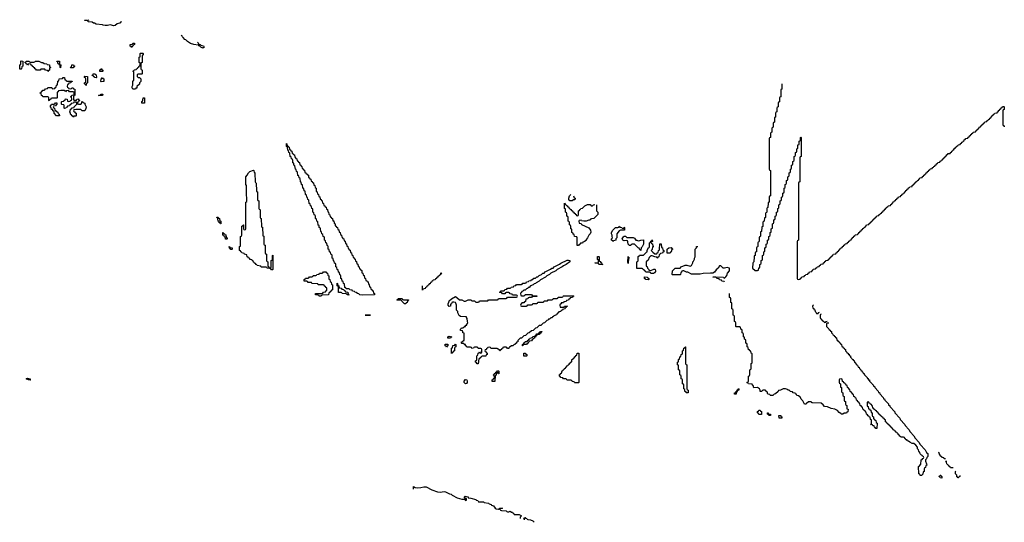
# Model space of a CAD drawing. Header units: inches. Extents: x 2550115 to 2887259, y 311850 to 494471.
# Tile 38 of 115: x 2728686 to 2744196, y 351409 to 359322. Entities that reach past the tile are written whole.
import ezdxf

# ---------------------------------------------------------------- set-up
doc = ezdxf.new("R2010")
doc.units = ezdxf.units.IN
doc.header["$MEASUREMENT"] = 0
for name, color, linetype in [('C7325', 7, 'Continuous'), ('C7335', 7, 'Continuous'), ('C7345', 7, 'Continuous')]:
    doc.layers.add(name, color=color, linetype=linetype)

msp = doc.modelspace()

# ---------------------------------------------------------------- linework, layer by layer
at = {"layer": 'C7325', "color": 6}
for points in [[(2730000, 359237), (2729990, 359239), (2729890, 359250), (2729866, 359266), (2729848, 359270), (2729830, 359282), (2729768, 359290), (2729748, 359308), (2729706, 359310), (2729710, 359314), (2729750, 359312), (2729778, 359322)], [(2730000, 358348), (2729970, 358346), (2729966, 358350), (2729968, 358392), (2729982, 358398), (2729990, 358414), (2729998, 358398), (2730000, 358397)]]:
    msp.add_lwpolyline(points, dxfattribs=at)
for points in [[(2728690, 358546), (2728686, 358550), (2728686, 358610), (2728702, 358618), (2728706, 358630), (2728706, 358670), (2728710, 358674), (2728734, 358670), (2728734, 358590), (2728718, 358582), (2728714, 358550), (2728710, 358546)], [(2728850, 358654), (2728910, 358654), (2728922, 358658), (2728929, 358671), (2728989, 358671), (2729031, 358651), (2729052, 358650), (2729071, 358631), (2729114, 358630), (2729118, 358618), (2729153, 358613), (2729158, 358578), (2729174, 358570), (2729158, 358562), (2729153, 358527), (2729138, 358522), (2729130, 358506), (2729122, 358522), (2729090, 358526), (2729082, 358542), (2729070, 358546), (2729030, 358546), (2729018, 358542), (2729010, 358526), (2728950, 358526), (2728942, 358542), (2728927, 358547), (2728922, 358562), (2728907, 358567), (2728902, 358582), (2728887, 358587), (2728882, 358602), (2728867, 358607), (2728862, 358622), (2728830, 358626), (2728818, 358622), (2728810, 358606), (2728802, 358622), (2728787, 358627), (2728782, 358642), (2728766, 358650), (2728782, 358658), (2728790, 358671), (2728832, 358672), (2728838, 358658)], [(2729330, 358566), (2729326, 358570), (2729322, 358602), (2729306, 358610), (2729302, 358622), (2729290, 358626), (2729282, 358662), (2729270, 358666), (2729270, 358672), (2729312, 358670), (2729314, 358630), (2729318, 358618), (2729332, 358610)], [(2729530, 358566), (2729487, 358567), (2729490, 358574), (2729502, 358578), (2729506, 358610), (2729534, 358610), (2729538, 358598), (2729554, 358590), (2729538, 358582)], [(2729890, 358406), (2729866, 358410), (2729862, 358422), (2729850, 358426), (2729842, 358442), (2729830, 358446), (2729828, 358450), (2729842, 358458), (2729846, 358470), (2729872, 358472), (2729878, 358458), (2729893, 358453), (2729894, 358410)], [(2729950, 358506), (2729946, 358510), (2729947, 358533), (2729962, 358538), (2729970, 358554), (2729978, 358538), (2729994, 358530), (2729994, 358510), (2729990, 358508)], [(2729490, 358234), (2729502, 358238), (2729509, 358251), (2729530, 358252), (2729534, 358234), (2729552, 358230), (2729553, 358133), (2729550, 358126), (2729538, 358122), (2729534, 358110), (2729534, 358070), (2729538, 358058), (2729570, 358054), (2729582, 358058), (2729588, 358072), (2729610, 358074), (2729614, 358054), (2729626, 358054), (2729632, 358048), (2729618, 358042), (2729613, 358027), (2729598, 358022), (2729594, 358010), (2729598, 357998), (2729610, 357994), (2729650, 357994), (2729662, 357998), (2729666, 358030), (2729670, 358032), (2729678, 358018), (2729714, 358010), (2729714, 357990), (2729731, 357951), (2729730, 357926), (2729710, 357886), (2729668, 357888), (2729650, 357906), (2729570, 357908), (2729538, 357902), (2729534, 357890), (2729538, 357878), (2729550, 357874), (2729558, 357858), (2729574, 357850), (2729574, 357810), (2729570, 357806), (2729538, 357802), (2729530, 357786), (2729522, 357802), (2729507, 357807), (2729502, 357822), (2729490, 357826), (2729482, 357862), (2729468, 357870), (2729482, 357878), (2729487, 357913), (2729502, 357918), (2729510, 357934), (2729542, 357938), (2729546, 357950), (2729586, 357990), (2729582, 358022), (2729550, 358026), (2729538, 358022), (2729532, 358008), (2729498, 358002), (2729490, 357986), (2729478, 357982), (2729473, 357967), (2729438, 357962), (2729433, 357947), (2729418, 357942), (2729414, 357930), (2729390, 357926), (2729386, 357930), (2729386, 357970), (2729382, 357982), (2729350, 357986), (2729346, 357990), (2729346, 358030), (2729350, 358034), (2729382, 358038), (2729387, 358053), (2729402, 358058), (2729410, 358074), (2729434, 358070), (2729438, 358038), (2729450, 358034), (2729482, 358038), (2729486, 358050), (2729502, 358058), (2729506, 358070), (2729502, 358102), (2729486, 358110), (2729502, 358118), (2729508, 358132), (2729542, 358138), (2729546, 358150), (2729542, 358182), (2729527, 358187), (2729468, 358188), (2729462, 358202), (2729450, 358206), (2729418, 358202), (2729410, 358186), (2729402, 358202), (2729390, 358206), (2729333, 358207), (2729298, 358202), (2729290, 358186), (2729278, 358182), (2729274, 358170), (2729274, 358090), (2729270, 358086), (2729190, 358086), (2729178, 358082), (2729174, 358070), (2729158, 358062), (2729150, 358046), (2729146, 358050), (2729146, 358090), (2729142, 358102), (2729130, 358106), (2729050, 358108), (2729046, 358126), (2729028, 358130), (2729022, 358162), (2729010, 358166), (2729007, 358173), (2729022, 358178), (2729027, 358193), (2729042, 358198), (2729050, 358214), (2729070, 358214), (2729082, 358218), (2729090, 358234), (2729122, 358238), (2729130, 358254), (2729190, 358254), (2729198, 358238), (2729210, 358234), (2729242, 358238), (2729250, 358254), (2729262, 358258), (2729266, 358290), (2729282, 358298), (2729288, 358352), (2729302, 358358), (2729306, 358390), (2729362, 358398), (2729370, 358414), (2729393, 358413), (2729398, 358378), (2729413, 358373), (2729418, 358358), (2729430, 358354), (2729513, 358353), (2729513, 358347), (2729498, 358342), (2729490, 358326), (2729458, 358322), (2729453, 358307), (2729438, 358302), (2729434, 358270), (2729438, 358258), (2729454, 358250), (2729458, 358238)], [(2729730, 358286), (2729722, 358302), (2729706, 358310), (2729706, 358330), (2729722, 358338), (2729726, 358350), (2729726, 358390), (2729722, 358402), (2729706, 358410), (2729706, 358430), (2729710, 358434), (2729754, 358430), (2729754, 358330), (2729738, 358322), (2729734, 358290)], [(2729990, 358128), (2729929, 358130), (2729962, 358138), (2729966, 358150), (2729989, 358151), (2729994, 358150)], [(2729310, 357808), (2729268, 357810), (2729229, 357850), (2729228, 357868), (2729222, 357882), (2729210, 357886), (2729206, 357906), (2729189, 357909), (2729182, 357942), (2729170, 357946), (2729169, 357951), (2729170, 357974), (2729182, 357978), (2729187, 357993), (2729230, 357994), (2729242, 357998), (2729250, 358014), (2729273, 358013), (2729273, 357987), (2729258, 357982), (2729252, 357968), (2729218, 357962), (2729214, 357950), (2729218, 357938), (2729234, 357930), (2729238, 357898), (2729250, 357894), (2729258, 357878), (2729274, 357870), (2729294, 357850), (2729298, 357838), (2729310, 357834), (2729314, 357810)], [(2728850, 353649), (2728826, 353650), (2728786, 353670), (2728810, 353676), (2728850, 353670), (2728851, 353651), (2728854, 353650)]]:
    msp.add_lwpolyline(points, close=True, dxfattribs=at)
at = {"layer": 'C7335', "color": 6}
for points in [[(2730292, 359290), (2730275, 359285), (2730262, 359270), (2730221, 359259), (2730191, 359230), (2730170, 359224), (2730110, 359239), (2730070, 359229), (2730030, 359230), (2730000, 359237)], [(2731485, 358970), (2731497, 358957), (2731501, 358941), (2731511, 358931), (2731529, 358931), (2731540, 358920), (2731582, 358910), (2731594, 358890), (2731570, 358875), (2731538, 358890), (2731525, 358905), (2731509, 358910), (2731507, 358927), (2731497, 358923), (2731430, 358930), (2731378, 358950), (2731330, 358981), (2731304, 359004), (2731289, 359010), (2731262, 359042), (2731249, 359050), (2731243, 359063), (2731227, 359073)], [(2730000, 358397), (2730012, 358392), (2730010, 358348), (2730000, 358348)], [(2737774, 356410), (2737773, 356313), (2737794, 356290), (2737793, 356253), (2737732, 356190), (2737693, 356187), (2737678, 356182), (2737672, 356168), (2737653, 356167), (2737610, 356148), (2737570, 356148), (2737538, 356158), (2737530, 356166), (2737498, 356162), (2737494, 356150), (2737498, 356118), (2737530, 356114), (2737538, 356098), (2737650, 356045), (2737679, 356010), (2737682, 355978), (2737671, 355949), (2737651, 355930), (2737630, 355886), (2737612, 355868), (2737610, 355848), (2737594, 355846), (2737590, 355828), (2737558, 355822), (2737550, 355806), (2737518, 355802), (2737514, 355790), (2737498, 355782), (2737490, 355766), (2737470, 355766), (2737466, 355770), (2737466, 355890), (2737462, 355902), (2737427, 355907), (2737422, 355942), (2737407, 355947), (2737402, 355962), (2737386, 355970), (2737386, 356010), (2737382, 356022), (2737366, 356030), (2737366, 356070), (2737362, 356082), (2737346, 356090), (2737346, 356130), (2737342, 356142), (2737326, 356150), (2737326, 356210), (2737322, 356222), (2737306, 356230), (2737306, 356270), (2737302, 356282), (2737286, 356290), (2737286, 356330), (2737282, 356342), (2737266, 356350), (2737266, 356430), (2737270, 356434), (2737278, 356418), (2737294, 356410), (2737298, 356398), (2737310, 356394), (2737318, 356378), (2737334, 356370), (2737338, 356358), (2737354, 356350), (2737358, 356338), (2737370, 356334), (2737378, 356318), (2737393, 356313), (2737398, 356298), (2737410, 356294), (2737418, 356278), (2737434, 356270), (2737438, 356258), (2737453, 356253), (2737458, 356238), (2737470, 356234), (2737482, 356238), (2737486, 356250), (2737490, 356314), (2737502, 356318), (2737507, 356333), (2737522, 356338), (2737526, 356350), (2737550, 356354), (2737586, 356390), (2737630, 356414), (2737670, 356412), (2737690, 356394), (2737710, 356394), (2737726, 356410), (2737748, 356412)], [(2737412, 356550), (2737418, 356518), (2737434, 356510), (2737430, 356486), (2737410, 356486), (2737390, 356468), (2737350, 356468), (2737338, 356490), (2737335, 356510), (2737349, 356551), (2737369, 356571)], [(2739786, 355190), (2739782, 355202), (2739746, 355206), (2739742, 355222), (2739707, 355227), (2739702, 355242), (2739667, 355247), (2739662, 355262), (2739650, 355266), (2739610, 355266), (2739606, 355270), (2739630, 355274), (2739769, 355271), (2739774, 355270), (2739778, 355258), (2739790, 355254), (2739810, 355272), (2739825, 355295), (2739835, 355330), (2739869, 355370), (2739868, 355408), (2739830, 355419), (2739790, 355409), (2739768, 355408), (2739730, 355446), (2739710, 355446), (2739691, 355409), (2739658, 355382), (2739631, 355349), (2739606, 355334), (2739570, 355329), (2739452, 355328), (2739405, 355315), (2739290, 355315), (2739270, 355318), (2739210, 355348), (2739189, 355349), (2739150, 355366), (2739130, 355366), (2739118, 355362), (2739113, 355347), (2739098, 355342), (2739094, 355310), (2739090, 355306), (2738970, 355306), (2738966, 355310), (2738968, 355370), (2739010, 355411), (2739090, 355412), (2739108, 355430), (2739170, 355456), (2739195, 355455), (2739250, 355442), (2739270, 355454), (2739287, 355493), (2739288, 355510), (2739300, 355520), (2739318, 355550), (2739318, 355570), (2739328, 355590), (2739326, 355710), (2739346, 355730), (2739349, 355751), (2739367, 355753)], [(2735310, 355334), (2735334, 355334), (2735334, 355330), (2735318, 355322), (2735310, 355306), (2735298, 355302), (2735294, 355290), (2735278, 355282), (2735270, 355266), (2735258, 355262), (2735254, 355250), (2735238, 355242), (2735230, 355226), (2735198, 355222), (2735194, 355210), (2735178, 355202), (2735174, 355190), (2735158, 355182), (2735150, 355166), (2735138, 355162), (2735130, 355146), (2735118, 355142), (2735114, 355130), (2735098, 355122), (2735094, 355110), (2735078, 355102), (2735074, 355090), (2735038, 355082), (2735030, 355066), (2735030, 355130)], [(2740000, 354486), (2739970, 354486), (2739966, 354490), (2739966, 354550), (2739962, 354562), (2739946, 354570), (2739946, 354650), (2739942, 354662), (2739926, 354670), (2739926, 354750), (2739922, 354762), (2739906, 354770), (2739906, 354850), (2739902, 354862), (2739886, 354870), (2739886, 354930), (2739882, 354942), (2739866, 354950), (2739866, 355010)], [(2740000, 353487), (2739994, 353486), (2739990, 353466), (2739978, 353462), (2739970, 353429), (2739947, 353427), (2739948, 353450), (2739966, 353454), (2739970, 353472), (2739986, 353474), (2739990, 353494), (2740000, 353497)], [(2734888, 351932), (2734889, 351971), (2734916, 351956), (2734950, 351951), (2735004, 351956), (2735050, 351970), (2735090, 351970), (2735179, 351919), (2735270, 351891), (2735310, 351883), (2735370, 351895), (2735392, 351890), (2735457, 351857), (2735482, 351850), (2735496, 351836), (2735575, 351795), (2735650, 351774), (2735694, 351774), (2735710, 351754), (2735722, 351758), (2735726, 351770), (2735722, 351782), (2735706, 351786), (2735686, 351810), (2735702, 351818), (2735749, 351811), (2735752, 351792), (2735794, 351790), (2735871, 351770), (2735877, 351757), (2735902, 351750), (2735912, 351732), (2735990, 351730), (2736003, 351723), (2736071, 351710), (2736081, 351701), (2736111, 351690), (2736120, 351680), (2736151, 351670), (2736174, 351634), (2736190, 351622), (2736230, 351614), (2736242, 351618), (2736246, 351630), (2736290, 351631), (2736258, 351622), (2736254, 351610), (2736258, 351598), (2736273, 351593), (2736351, 351591), (2736358, 351578), (2736370, 351574), (2736390, 351574), (2736410, 351582), (2736431, 351571), (2736451, 351570), (2736456, 351556), (2736472, 351550), (2736474, 351534), (2736554, 351530), (2736592, 351510), (2736572, 351488), (2736571, 351469)], [(2736638, 351450), (2736638, 351458), (2736628, 351472), (2736642, 351478), (2736646, 351490), (2736650, 351491), (2736653, 351473), (2736674, 351470), (2736678, 351458), (2736692, 351452), (2736732, 351450), (2736771, 351430), (2736791, 351409)]]:
    msp.add_lwpolyline(points, dxfattribs=at)
for points in [[(2730450, 358886), (2730442, 358902), (2730427, 358907), (2730426, 358930), (2730430, 358934), (2730462, 358938), (2730470, 358952), (2730492, 358952), (2730494, 358930), (2730478, 358922), (2730474, 358910), (2730458, 358902)], [(2730470, 358226), (2730458, 358250), (2730458, 358270), (2730468, 358290), (2730468, 358350), (2730486, 358370), (2730486, 358490), (2730482, 358502), (2730466, 358510), (2730482, 358518), (2730490, 358534), (2730522, 358538), (2730526, 358550), (2730542, 358558), (2730546, 358570), (2730562, 358578), (2730570, 358594), (2730582, 358598), (2730586, 358630), (2730582, 358642), (2730566, 358650), (2730566, 358730), (2730582, 358738), (2730586, 358750), (2730586, 358790), (2730590, 358794), (2730627, 358793), (2730632, 358790), (2730632, 358768), (2730618, 358762), (2730614, 358750), (2730614, 358650), (2730598, 358642), (2730594, 358630), (2730594, 358550), (2730598, 358538), (2730610, 358534), (2730613, 358527), (2730614, 358470), (2730610, 358466), (2730550, 358466), (2730538, 358462), (2730534, 358450), (2730534, 358430), (2730542, 358422), (2730550, 358414), (2730573, 358413), (2730592, 358392), (2730592, 358350), (2730572, 358330), (2730571, 358309), (2730532, 358268), (2730530, 358246), (2730518, 358242), (2730510, 358228)], [(2730650, 358006), (2730609, 358010), (2730610, 358034), (2730622, 358038), (2730627, 358053), (2730630, 358094), (2730650, 358094), (2730651, 358091)], [(2734090, 354986), (2734046, 354990), (2734028, 355008), (2734006, 355010), (2733988, 355028), (2733966, 355030), (2733962, 355042), (2733928, 355048), (2733922, 355062), (2733887, 355067), (2733882, 355082), (2733870, 355086), (2733830, 355086), (2733822, 355102), (2733807, 355107), (2733802, 355162), (2733787, 355167), (2733782, 355202), (2733767, 355207), (2733762, 355242), (2733746, 355250), (2733746, 355290), (2733742, 355302), (2733727, 355307), (2733722, 355342), (2733707, 355347), (2733702, 355382), (2733687, 355387), (2733682, 355422), (2733666, 355430), (2733666, 355470), (2733662, 355482), (2733647, 355487), (2733642, 355522), (2733627, 355527), (2733622, 355562), (2733606, 355570), (2733606, 355610), (2733602, 355622), (2733586, 355630), (2733582, 355662), (2733566, 355670), (2733562, 355702), (2733546, 355710), (2733546, 355750), (2733542, 355762), (2733527, 355767), (2733522, 355802), (2733506, 355810), (2733502, 355842), (2733486, 355850), (2733486, 355890), (2733482, 355902), (2733466, 355910), (2733462, 355942), (2733446, 355950), (2733442, 355982), (2733428, 355988), (2733426, 356030), (2733422, 356042), (2733406, 356050), (2733402, 356082), (2733388, 356088), (2733382, 356142), (2733366, 356150), (2733362, 356182), (2733346, 356190), (2733346, 356230), (2733342, 356242), (2733326, 356250), (2733322, 356282), (2733306, 356290), (2733306, 356330), (2733302, 356342), (2733286, 356350), (2733282, 356382), (2733266, 356390), (2733262, 356422), (2733248, 356430), (2733242, 356482), (2733226, 356490), (2733222, 356522), (2733210, 356526), (2733202, 356562), (2733188, 356570), (2733182, 356622), (2733168, 356628), (2733162, 356662), (2733148, 356670), (2733142, 356722), (2733126, 356730), (2733122, 356762), (2733108, 356770), (2733102, 356822), (2733086, 356830), (2733082, 356862), (2733068, 356870), (2733062, 356922), (2733046, 356930), (2733042, 356962), (2733028, 356970), (2733022, 357022), (2733006, 357030), (2733002, 357062), (2732988, 357070), (2732986, 357110), (2732982, 357122), (2732966, 357130), (2732962, 357162), (2732948, 357170), (2732942, 357222), (2732926, 357230), (2732922, 357262), (2732908, 357270), (2732906, 357310), (2732902, 357322), (2732890, 357326), (2732887, 357333), (2732887, 357373), (2732894, 357370), (2732898, 357338), (2732913, 357333), (2732918, 357318), (2732933, 357313), (2732938, 357278), (2732953, 357273), (2732958, 357258), (2732973, 357253), (2732978, 357218), (2732993, 357213), (2732998, 357198), (2733013, 357193), (2733018, 357158), (2733033, 357153), (2733038, 357138), (2733053, 357133), (2733058, 357098), (2733073, 357093), (2733078, 357078), (2733093, 357073), (2733098, 357038), (2733113, 357033), (2733118, 357018), (2733133, 357013), (2733138, 356978), (2733153, 356973), (2733158, 356958), (2733173, 356953), (2733178, 356918), (2733193, 356913), (2733198, 356898), (2733213, 356893), (2733218, 356878), (2733233, 356873), (2733238, 356838), (2733253, 356833), (2733258, 356818), (2733273, 356813), (2733278, 356778), (2733293, 356773), (2733298, 356758), (2733313, 356753), (2733318, 356718), (2733333, 356713), (2733338, 356678), (2733354, 356670), (2733354, 356630), (2733358, 356618), (2733373, 356613), (2733378, 356578), (2733394, 356570), (2733398, 356538), (2733413, 356533), (2733418, 356498), (2733433, 356493), (2733438, 356478), (2733453, 356473), (2733458, 356438), (2733474, 356430), (2733478, 356398), (2733493, 356393), (2733498, 356378), (2733513, 356373), (2733518, 356338), (2733533, 356333), (2733538, 356298), (2733553, 356293), (2733558, 356258), (2733574, 356250), (2733578, 356218), (2733593, 356213), (2733598, 356198), (2733613, 356193), (2733618, 356158), (2733633, 356153), (2733638, 356118), (2733654, 356110), (2733658, 356078), (2733673, 356073), (2733678, 356058), (2733693, 356053), (2733698, 356018), (2733713, 356013), (2733718, 355978), (2733733, 355973), (2733738, 355938), (2733754, 355930), (2733758, 355898), (2733773, 355893), (2733778, 355878), (2733793, 355873), (2733798, 355838), (2733813, 355833), (2733818, 355798), (2733833, 355793), (2733838, 355758), (2733854, 355750), (2733858, 355718), (2733873, 355713), (2733878, 355698), (2733893, 355693), (2733898, 355658), (2733913, 355653), (2733918, 355618), (2733934, 355610), (2733938, 355578), (2733953, 355573), (2733958, 355558), (2733973, 355553), (2733978, 355518), (2733993, 355513), (2733998, 355478), (2734013, 355473), (2734018, 355438), (2734034, 355430), (2734038, 355398), (2734053, 355393), (2734058, 355378), (2734073, 355373), (2734078, 355338), (2734093, 355333), (2734098, 355298), (2734113, 355293), (2734118, 355258), (2734134, 355250), (2734138, 355218), (2734153, 355213), (2734158, 355198), (2734173, 355193), (2734178, 355158), (2734193, 355153), (2734198, 355118), (2734214, 355110), (2734218, 355078), (2734233, 355073), (2734238, 355058), (2734253, 355053), (2734258, 355018), (2734274, 355010), (2734274, 354990), (2734270, 354989)], [(2732630, 355414), (2732642, 355418), (2732646, 355430), (2732646, 355530), (2732662, 355538), (2732666, 355550), (2732666, 355610), (2732673, 355613), (2732674, 355390), (2732670, 355386), (2732650, 355386), (2732642, 355402), (2732627, 355407), (2732586, 355410), (2732582, 355422), (2732567, 355427), (2732490, 355426), (2732482, 355442), (2732426, 355450), (2732422, 355462), (2732410, 355466), (2732402, 355482), (2732386, 355490), (2732382, 355502), (2732370, 355506), (2732362, 355522), (2732346, 355530), (2732342, 355542), (2732328, 355548), (2732310, 355549), (2732306, 355566), (2732288, 355570), (2732286, 355586), (2732268, 355590), (2732262, 355622), (2732226, 355630), (2732222, 355642), (2732208, 355648), (2732186, 355650), (2732182, 355662), (2732170, 355666), (2732162, 355682), (2732146, 355690), (2732146, 355750), (2732162, 355758), (2732166, 355770), (2732166, 355910), (2732182, 355918), (2732186, 355930), (2732186, 356070), (2732202, 356078), (2732207, 356093), (2732214, 356090), (2732214, 356030), (2732218, 356018), (2732230, 356014), (2732242, 356018), (2732246, 356030), (2732246, 356410), (2732248, 356452), (2732262, 356458), (2732266, 356470), (2732266, 356530), (2732258, 356550), (2732258, 356710), (2732248, 356730), (2732249, 356849), (2732270, 356872), (2732289, 356910), (2732309, 356930), (2732370, 356951), (2732374, 356950), (2732378, 356918), (2732390, 356914), (2732392, 356908), (2732394, 356770), (2732398, 356758), (2732412, 356750), (2732414, 356630), (2732418, 356618), (2732432, 356610), (2732434, 356490), (2732438, 356478), (2732452, 356470), (2732454, 356350), (2732458, 356338), (2732470, 356334), (2732472, 356328), (2732474, 356210), (2732478, 356198), (2732490, 356194), (2732492, 356188), (2732494, 356070), (2732498, 356058), (2732510, 356054), (2732512, 356048), (2732514, 355930), (2732518, 355918), (2732530, 355914), (2732532, 355908), (2732534, 355790), (2732538, 355778), (2732552, 355770), (2732554, 355650), (2732558, 355638), (2732572, 355630), (2732574, 355530), (2732578, 355518), (2732594, 355510), (2732594, 355450), (2732598, 355438), (2732613, 355433), (2732618, 355418)], [(2731850, 356106), (2731842, 356122), (2731830, 356126), (2731826, 356146), (2731810, 356148), (2731808, 356188), (2731802, 356202), (2731790, 356206), (2731790, 356214), (2731813, 356213), (2731818, 356198), (2731833, 356193), (2731838, 356158), (2731852, 356150), (2731854, 356110)], [(2731930, 355866), (2731922, 355902), (2731910, 355906), (2731902, 355922), (2731886, 355930), (2731887, 355973), (2731893, 355973), (2731898, 355958), (2731913, 355953), (2731918, 355938), (2731933, 355933), (2731938, 355898), (2731954, 355890), (2731954, 355870), (2731950, 355866)], [(2738190, 356034), (2738202, 356038), (2738210, 356054), (2738214, 356050), (2738214, 356010), (2738210, 356006), (2738150, 356008), (2738130, 355998), (2738092, 355950), (2738091, 355889), (2738074, 355870), (2738074, 355850), (2738038, 355842), (2738030, 355829), (2738026, 355846), (2738008, 355850), (2738006, 355870), (2738026, 355890), (2738018, 355910), (2738018, 355930), (2738008, 355950), (2738008, 355970), (2738029, 356011), (2738070, 356051), (2738107, 356053), (2738122, 356058), (2738130, 356074), (2738138, 356058), (2738172, 356052), (2738178, 356038)], [(2738252, 355892), (2738350, 355892), (2738370, 355882), (2738392, 355852), (2738408, 355852), (2738430, 355842), (2738456, 355844), (2738473, 355853), (2738510, 355854), (2738512, 355790), (2738490, 355746), (2738474, 355730), (2738470, 355686), (2738462, 355702), (2738448, 355708), (2738446, 355726), (2738429, 355729), (2738370, 355788), (2738333, 355787), (2738318, 355782), (2738312, 355768), (2738290, 355768), (2738269, 355790), (2738267, 355827), (2738262, 355842), (2738246, 355846), (2738210, 355838), (2738186, 355850), (2738178, 355870), (2738196, 355904), (2738210, 355914), (2738230, 355914)], [(2738690, 355634), (2738722, 355638), (2738726, 355650), (2738742, 355658), (2738748, 355690), (2738762, 355698), (2738766, 355710), (2738770, 355794), (2738793, 355793), (2738794, 355734), (2738811, 355731), (2738818, 355698), (2738834, 355690), (2738833, 355667), (2738818, 355662), (2738810, 355646), (2738778, 355642), (2738774, 355630), (2738758, 355622), (2738754, 355590), (2738738, 355582), (2738733, 355567), (2738726, 355570), (2738722, 355582), (2738690, 355588), (2738650, 355606), (2738630, 355606), (2738604, 355576), (2738584, 355536), (2738554, 355510), (2738554, 355450), (2738558, 355438), (2738570, 355434), (2738574, 355410), (2738594, 355390), (2738598, 355378), (2738630, 355374), (2738673, 355393), (2738690, 355394), (2738694, 355390), (2738702, 355370), (2738700, 355360), (2738684, 355336), (2738670, 355328), (2738628, 355328), (2738622, 355342), (2738610, 355346), (2738550, 355346), (2738542, 355362), (2738527, 355367), (2738522, 355382), (2738507, 355387), (2738502, 355402), (2738490, 355406), (2738410, 355406), (2738406, 355410), (2738406, 355510), (2738422, 355518), (2738426, 355530), (2738427, 355593), (2738442, 355598), (2738450, 355614), (2738510, 355614), (2738560, 355660), (2738568, 355670), (2738568, 355690), (2738590, 355734), (2738602, 355738), (2738606, 355750), (2738608, 355810), (2738622, 355818), (2738630, 355834), (2738642, 355838), (2738650, 355854), (2738652, 355828), (2738638, 355822), (2738634, 355810), (2738638, 355798), (2738652, 355792), (2738658, 355758), (2738672, 355750), (2738654, 355746), (2738650, 355706), (2738634, 355690), (2738660, 355660)], [(2732010, 355706), (2732002, 355722), (2731990, 355726), (2731987, 355753), (2731993, 355753), (2731998, 355738), (2732033, 355733), (2732034, 355710), (2732030, 355706)], [(2738930, 355646), (2738887, 355647), (2738886, 355710), (2738910, 355732), (2738950, 355734), (2738958, 355718), (2738972, 355710), (2738958, 355702), (2738950, 355666), (2738938, 355662)], [(2736590, 354974), (2736630, 354974), (2736642, 354978), (2736650, 354994), (2736750, 354994), (2736758, 354978), (2736770, 354974), (2736830, 354974), (2736834, 354970), (2736830, 354966), (2736770, 354966), (2736758, 354962), (2736750, 354946), (2736710, 354946), (2736698, 354942), (2736690, 354926), (2736658, 354922), (2736653, 354887), (2736638, 354882), (2736630, 354866), (2736598, 354862), (2736593, 354847), (2736578, 354842), (2736574, 354830), (2736578, 354818), (2736590, 354814), (2736670, 354814), (2736682, 354818), (2736690, 354834), (2736750, 354834), (2736762, 354838), (2736770, 354854), (2736830, 354854), (2736842, 354858), (2736850, 354874), (2736930, 354874), (2736942, 354878), (2736950, 354894), (2736990, 354894), (2737002, 354898), (2737010, 354914), (2737070, 354914), (2737082, 354918), (2737090, 354934), (2737150, 354934), (2737162, 354938), (2737170, 354954), (2737230, 354954), (2737242, 354958), (2737246, 354970), (2737253, 354973), (2737410, 354974), (2737413, 354967), (2737398, 354962), (2737393, 354947), (2737358, 354942), (2737353, 354927), (2737338, 354922), (2737333, 354907), (2737298, 354902), (2737293, 354887), (2737258, 354882), (2737250, 354866), (2737218, 354862), (2737213, 354847), (2737198, 354842), (2737194, 354830), (2737198, 354798), (2737210, 354794), (2737250, 354794), (2737262, 354798), (2737270, 354814), (2737314, 354814), (2737314, 354810), (2737298, 354802), (2737294, 354790), (2737278, 354782), (2737272, 354768), (2737238, 354762), (2737234, 354750), (2737218, 354742), (2737212, 354728), (2737178, 354722), (2737170, 354706), (2737158, 354702), (2737150, 354686), (2737138, 354682), (2737134, 354670), (2737098, 354662), (2737094, 354650), (2737078, 354642), (2737074, 354630), (2737053, 354627), (2737032, 354608), (2737014, 354606), (2737011, 354589), (2736990, 354586), (2736954, 354550), (2736930, 354546), (2736894, 354510), (2736870, 354506), (2736834, 354470), (2736810, 354466), (2736774, 354430), (2736750, 354426), (2736714, 354390), (2736690, 354386), (2736652, 354348), (2736630, 354346), (2736592, 354308), (2736570, 354306), (2736534, 354270), (2736532, 354250), (2736514, 354246), (2736510, 354228), (2736494, 354226), (2736490, 354208), (2736473, 354207), (2736454, 354190), (2736433, 354187), (2736414, 354170), (2736394, 354166), (2736390, 354148), (2736370, 354148), (2736362, 354162), (2736347, 354167), (2736313, 354167), (2736298, 354162), (2736294, 354150), (2736278, 354142), (2736274, 354130), (2736258, 354122), (2736254, 354110), (2736248, 354108), (2736242, 354122), (2736227, 354127), (2736222, 354142), (2736207, 354147), (2736113, 354147), (2736106, 354150), (2736102, 354162), (2736090, 354166), (2736058, 354162), (2736054, 354150), (2736038, 354142), (2736033, 354127), (2736018, 354122), (2736014, 354110), (2736018, 354098), (2736033, 354093), (2736038, 354078), (2736052, 354072), (2736051, 354049), (2736034, 354046), (2736030, 354026), (2735970, 354026), (2735958, 354022), (2735953, 354007), (2735938, 354002), (2735933, 353987), (2735918, 353982), (2735910, 353906), (2735890, 353906), (2735882, 353922), (2735866, 353930), (2735866, 353950), (2735882, 353958), (2735886, 353970), (2735887, 354027), (2735890, 354034), (2735902, 354038), (2735910, 354074), (2735922, 354078), (2735930, 354094), (2735938, 354078), (2735950, 354074), (2735962, 354078), (2735966, 354090), (2735966, 354130), (2735962, 354142), (2735950, 354146), (2735910, 354146), (2735902, 354162), (2735890, 354166), (2735850, 354166), (2735838, 354162), (2735834, 354150), (2735810, 354146), (2735802, 354162), (2735787, 354167), (2735730, 354168), (2735722, 354182), (2735710, 354186), (2735706, 354206), (2735686, 354210), (2735682, 354222), (2735650, 354226), (2735646, 354230), (2735646, 354250), (2735666, 354254), (2735670, 354272), (2735686, 354274), (2735688, 354368), (2735686, 354386), (2735669, 354390), (2735668, 354408), (2735662, 354422), (2735629, 354430), (2735629, 354450), (2735642, 354458), (2735646, 354470), (2735668, 354472), (2735682, 354478), (2735686, 354490), (2735707, 354493), (2735710, 354511), (2735727, 354513), (2735730, 354534), (2735742, 354538), (2735746, 354550), (2735738, 354570), (2735736, 354616), (2735726, 354634), (2735726, 354646), (2735633, 354647), (2735626, 354650), (2735622, 354662), (2735610, 354666), (2735590, 354706), (2735588, 354728), (2735568, 354750), (2735569, 354830), (2735558, 354858), (2735549, 354869), (2735524, 354876), (2735504, 354876), (2735492, 354868), (2735490, 354848), (2735474, 354846), (2735471, 354810), (2735450, 354806), (2735438, 354830), (2735438, 354850), (2735447, 354873), (2735450, 354894), (2735488, 354930), (2735550, 354962), (2735572, 354950), (2735612, 354912), (2735651, 354911), (2735690, 354892), (2735710, 354892), (2735750, 354911), (2735790, 354912), (2735810, 354894), (2735850, 354894), (2735870, 354874), (2735910, 354874), (2735922, 354878), (2735930, 354894), (2736050, 354894), (2736062, 354898), (2736070, 354914), (2736210, 354914), (2736222, 354918), (2736230, 354934), (2736350, 354934), (2736362, 354938), (2736370, 354954), (2736510, 354954), (2736522, 354958), (2736526, 354970), (2736522, 354982), (2736510, 354986), (2736450, 354986), (2736442, 355002), (2736410, 355006), (2736402, 355022), (2736390, 355026), (2736350, 355026), (2736338, 355022), (2736330, 355006), (2736290, 355006), (2736282, 355022), (2736250, 355026), (2736246, 355030), (2736262, 355038), (2736270, 355054), (2736310, 355054), (2736322, 355058), (2736330, 355074), (2736362, 355078), (2736370, 355094), (2736410, 355094), (2736422, 355098), (2736427, 355113), (2736462, 355118), (2736470, 355134), (2736502, 355138), (2736510, 355154), (2736590, 355154), (2736602, 355158), (2736610, 355174), (2736650, 355174), (2736662, 355178), (2736667, 355193), (2736702, 355198), (2736707, 355213), (2736742, 355218), (2736747, 355233), (2736770, 355234), (2736787, 355253), (2736810, 355254), (2736830, 355274), (2736850, 355274), (2736870, 355294), (2736906, 355310), (2736928, 355332), (2736950, 355334), (2736966, 355350), (2737050, 355392), (2737069, 355411), (2737088, 355412), (2737106, 355430), (2737189, 355471), (2737209, 355491), (2737310, 355538), (2737330, 355538), (2737351, 355531), (2737350, 355509), (2737292, 355470), (2737250, 355449), (2737231, 355429), (2737151, 355389), (2737130, 355369), (2737051, 355329), (2737031, 355309), (2736990, 355288), (2736971, 355269), (2736890, 355228), (2736870, 355208), (2736820, 355180), (2736810, 355168), (2736790, 355166), (2736774, 355150), (2736734, 355130), (2736712, 355108), (2736694, 355106), (2736691, 355089), (2736670, 355086), (2736650, 355066), (2736630, 355066), (2736610, 355046), (2736598, 355042), (2736593, 355027), (2736578, 355022), (2736574, 355010), (2736578, 354978)], [(2737870, 355466), (2737809, 355469), (2737802, 355482), (2737746, 355490), (2737750, 355494), (2737790, 355494), (2737802, 355498), (2737806, 355530), (2737802, 355542), (2737790, 355546), (2737787, 355553), (2737786, 355590), (2737790, 355594), (2737810, 355594), (2737814, 355590), (2737814, 355530), (2737818, 355518), (2737830, 355514), (2737838, 355498), (2737850, 355494), (2737854, 355474), (2737874, 355470)], [(2738270, 355486), (2738266, 355510), (2738270, 355592), (2738278, 355578), (2738292, 355570), (2738274, 355566)], [(2733430, 354969), (2733406, 354970), (2733402, 354982), (2733387, 354987), (2733346, 354990), (2733346, 355010), (2733370, 355014), (2733450, 355014), (2733462, 355018), (2733470, 355034), (2733502, 355038), (2733507, 355053), (2733522, 355058), (2733526, 355090), (2733522, 355102), (2733507, 355107), (2733502, 355122), (2733487, 355127), (2733482, 355142), (2733470, 355146), (2733393, 355147), (2733386, 355150), (2733382, 355162), (2733370, 355166), (2733290, 355168), (2733282, 355182), (2733270, 355186), (2733230, 355186), (2733222, 355202), (2733210, 355206), (2733167, 355207), (2733166, 355230), (2733182, 355238), (2733190, 355254), (2733230, 355254), (2733242, 355258), (2733250, 355274), (2733290, 355274), (2733302, 355278), (2733310, 355294), (2733350, 355294), (2733362, 355298), (2733367, 355313), (2733402, 355318), (2733410, 355334), (2733450, 355334), (2733462, 355338), (2733470, 355354), (2733510, 355354), (2733518, 355338), (2733534, 355330), (2733538, 355298), (2733554, 355290), (2733554, 355250), (2733558, 355238), (2733574, 355230), (2733578, 355198), (2733594, 355190), (2733598, 355158), (2733614, 355150), (2733614, 355070), (2733598, 355062), (2733590, 355046), (2733578, 355042), (2733570, 355026), (2733558, 355022), (2733550, 354988), (2733450, 354986), (2733438, 354982)], [(2738590, 355226), (2738546, 355230), (2738542, 355242), (2738526, 355250), (2738526, 355270), (2738530, 355274), (2738574, 355270), (2738578, 355258), (2738594, 355250), (2738594, 355230)], [(2733870, 354986), (2733846, 354990), (2733842, 355002), (2733828, 355008), (2733766, 355010), (2733762, 355022), (2733750, 355026), (2733710, 355028), (2733706, 355110), (2733702, 355122), (2733686, 355130), (2733687, 355173), (2733694, 355170), (2733698, 355138), (2733714, 355130), (2733718, 355098), (2733750, 355094), (2733758, 355078), (2733793, 355073), (2733798, 355058), (2733813, 355053), (2733818, 355038), (2733853, 355033), (2733858, 354998), (2733870, 354994)], [(2734770, 354848), (2734746, 354850), (2734706, 354890), (2734702, 354902), (2734690, 354906), (2734630, 354906), (2734628, 354912), (2734642, 354918), (2734649, 354931), (2734710, 354931), (2734718, 354918), (2734730, 354914), (2734811, 354911), (2734810, 354906), (2734798, 354902), (2734792, 354870), (2734774, 354866)], [(2734210, 354669), (2734128, 354670), (2734214, 354670)], [(2736610, 354188), (2736606, 354190), (2736606, 354210), (2736622, 354218), (2736630, 354234), (2736642, 354238), (2736650, 354254), (2736682, 354258), (2736686, 354270), (2736702, 354278), (2736710, 354294), (2736722, 354298), (2736726, 354310), (2736762, 354318), (2736770, 354334), (2736802, 354338), (2736806, 354350), (2736822, 354358), (2736830, 354374), (2736862, 354378), (2736866, 354390), (2736882, 354398), (2736890, 354414), (2736913, 354413), (2736910, 354406), (2736898, 354402), (2736890, 354386), (2736878, 354382), (2736870, 354366), (2736838, 354362), (2736834, 354350), (2736818, 354342), (2736810, 354326), (2736798, 354322), (2736794, 354310), (2736778, 354302), (2736774, 354290), (2736758, 354282), (2736750, 354266), (2736718, 354262), (2736714, 354250), (2736698, 354242), (2736694, 354230), (2736678, 354222), (2736672, 354208), (2736630, 354206), (2736618, 354202)], [(2735429, 354309), (2735428, 354330), (2735450, 354342), (2735473, 354333), (2735494, 354330), (2735478, 354322), (2735470, 354309)], [(2735410, 354168), (2735402, 354182), (2735386, 354190), (2735386, 354210), (2735390, 354214), (2735430, 354214), (2735432, 354210), (2735430, 354186), (2735418, 354182)], [(2735490, 354066), (2735486, 354070), (2735488, 354152), (2735502, 354158), (2735509, 354191), (2735542, 354198), (2735550, 354214), (2735554, 354210), (2735554, 354170), (2735538, 354162), (2735534, 354150), (2735534, 354110), (2735518, 354102), (2735514, 354090), (2735498, 354082)], [(2739210, 353446), (2739186, 353450), (2739182, 353462), (2739170, 353466), (2739166, 353470), (2739162, 353502), (2739146, 353510), (2739146, 353570), (2739142, 353582), (2739126, 353590), (2739126, 353650), (2739122, 353662), (2739106, 353670), (2739106, 353710), (2739102, 353722), (2739086, 353730), (2739086, 353790), (2739082, 353802), (2739066, 353810), (2739066, 353870), (2739062, 353882), (2739046, 353890), (2739046, 353930), (2739062, 353938), (2739066, 353970), (2739082, 353978), (2739087, 354013), (2739102, 354018), (2739107, 354053), (2739122, 354058), (2739126, 354070), (2739126, 354110), (2739142, 354118), (2739147, 354153), (2739162, 354158), (2739170, 354174), (2739174, 354170), (2739174, 353910), (2739178, 353898), (2739194, 353890), (2739194, 353510), (2739198, 353498), (2739214, 353490), (2739214, 353450)], [(2736670, 354026), (2736627, 354027), (2736626, 354070), (2736630, 354074), (2736650, 354074), (2736658, 354058), (2736674, 354050), (2736674, 354030)], [(2737490, 353606), (2737433, 353607), (2737426, 353610), (2737422, 353622), (2737390, 353626), (2737382, 353642), (2737370, 353646), (2737313, 353647), (2737306, 353650), (2737302, 353662), (2737290, 353666), (2737250, 353666), (2737242, 353682), (2737208, 353688), (2737202, 353702), (2737188, 353708), (2737190, 353734), (2737202, 353738), (2737206, 353750), (2737222, 353758), (2737230, 353794), (2737242, 353798), (2737246, 353810), (2737262, 353818), (2737266, 353830), (2737282, 353838), (2737290, 353854), (2737302, 353858), (2737306, 353870), (2737322, 353878), (2737326, 353890), (2737342, 353898), (2737350, 353914), (2737362, 353918), (2737367, 353933), (2737382, 353938), (2737386, 353970), (2737402, 353978), (2737406, 353990), (2737422, 353998), (2737430, 354014), (2737442, 354018), (2737447, 354033), (2737462, 354038), (2737466, 354070), (2737470, 354074), (2737490, 354074), (2737494, 354070), (2737494, 353610)], [(2736227, 353747), (2736222, 353762), (2736210, 353766), (2736198, 353762), (2736193, 353727), (2736178, 353722), (2736170, 353628), (2736130, 353626), (2736128, 353630), (2736128, 353652), (2736142, 353658), (2736150, 353674), (2736162, 353678), (2736166, 353690), (2736162, 353722), (2736150, 353726), (2736148, 353732), (2736162, 353738), (2736167, 353753), (2736182, 353758), (2736190, 353774), (2736202, 353778), (2736210, 353794), (2736230, 353794), (2736234, 353790), (2736233, 353747)], [(2735710, 353589), (2735690, 353609), (2735690, 353630), (2735710, 353656), (2735732, 353650), (2735734, 353630), (2735734, 353610), (2735725, 353595)]]:
    msp.add_lwpolyline(points, close=True, dxfattribs=at)
at = {"layer": 'C7345', "color": 6}
for points in [[(2740693, 358313), (2740694, 358230), (2740678, 358222), (2740674, 358210), (2740674, 358110), (2740658, 358102), (2740654, 358090), (2740654, 358030), (2740638, 358022), (2740634, 358010), (2740634, 357950), (2740618, 357942), (2740614, 357930), (2740614, 357870), (2740598, 357862), (2740594, 357850), (2740594, 357790), (2740578, 357782), (2740574, 357770), (2740574, 357710), (2740558, 357702), (2740554, 357690), (2740554, 357630), (2740538, 357622), (2740534, 357610), (2740534, 357550), (2740518, 357542), (2740514, 357530), (2740514, 357470), (2740498, 357462), (2740494, 357450), (2740494, 356970), (2740498, 356958), (2740514, 356950), (2740514, 356550), (2740498, 356542), (2740494, 356530), (2740494, 356450), (2740478, 356442), (2740474, 356430), (2740473, 356373), (2740470, 356366), (2740458, 356362), (2740454, 356350), (2740453, 356293), (2740450, 356286), (2740438, 356282), (2740434, 356270), (2740432, 356208), (2740418, 356202), (2740412, 356148), (2740398, 356142), (2740394, 356130), (2740393, 356073), (2740390, 356066), (2740378, 356062), (2740374, 356050), (2740373, 355993), (2740370, 355986), (2740358, 355982), (2740354, 355970), (2740353, 355913), (2740350, 355906), (2740338, 355902), (2740334, 355890), (2740333, 355833), (2740330, 355826), (2740318, 355822), (2740314, 355810), (2740313, 355753), (2740310, 355746), (2740298, 355742), (2740294, 355730), (2740292, 355668), (2740278, 355662), (2740274, 355650), (2740274, 355610), (2740258, 355602), (2740254, 355590), (2740252, 355510), (2740238, 355502), (2740234, 355490), (2740232, 355410), (2740270, 355374), (2740310, 355374), (2740322, 355378), (2740327, 355413), (2740342, 355418), (2740346, 355430), (2740346, 355470), (2740362, 355478), (2740366, 355490), (2740366, 355530), (2740382, 355538), (2740386, 355550), (2740386, 355610), (2740402, 355618), (2740406, 355630), (2740406, 355670), (2740422, 355678), (2740426, 355690), (2740426, 355730), (2740442, 355738), (2740446, 355750), (2740446, 355790), (2740462, 355798), (2740466, 355810), (2740466, 355850), (2740482, 355858), (2740486, 355870), (2740486, 355910), (2740502, 355918), (2740506, 355930), (2740506, 355970), (2740522, 355978), (2740526, 355990), (2740526, 356030), (2740542, 356038), (2740546, 356050), (2740546, 356110), (2740562, 356118), (2740566, 356130), (2740566, 356170), (2740582, 356178), (2740586, 356190), (2740586, 356230), (2740602, 356238), (2740606, 356250), (2740606, 356290), (2740622, 356298), (2740626, 356310), (2740626, 356350), (2740642, 356358), (2740646, 356370), (2740646, 356410), (2740662, 356418), (2740666, 356430), (2740666, 356470), (2740682, 356478), (2740686, 356490), (2740686, 356530), (2740702, 356538), (2740706, 356550), (2740706, 356590), (2740722, 356598), (2740726, 356610), (2740726, 356670), (2740742, 356678), (2740746, 356690), (2740746, 356730), (2740762, 356738), (2740766, 356750), (2740766, 356790), (2740782, 356798), (2740786, 356810), (2740786, 356850), (2740802, 356858), (2740806, 356870), (2740806, 356910), (2740822, 356918), (2740826, 356930), (2740826, 356970), (2740842, 356978), (2740846, 356990), (2740846, 357030), (2740862, 357038), (2740866, 357050), (2740866, 357090), (2740882, 357098), (2740886, 357110), (2740886, 357170), (2740902, 357178), (2740906, 357190), (2740906, 357230), (2740922, 357238), (2740926, 357250), (2740926, 357290), (2740942, 357298), (2740946, 357310), (2740946, 357350), (2740962, 357358), (2740966, 357370), (2740966, 357410), (2740982, 357418), (2740986, 357430), (2740986, 357470), (2740990, 357474), (2740994, 357470), (2740994, 357170), (2740978, 357162), (2740974, 357150), (2740974, 356770), (2740958, 356762), (2740954, 356750), (2740954, 355850), (2740938, 355842), (2740934, 355830), (2740934, 355250), (2740938, 355238), (2740950, 355234), (2740982, 355238), (2740987, 355253), (2741002, 355258), (2741007, 355273), (2741042, 355278), (2741047, 355293), (2741062, 355298), (2741067, 355313), (2741102, 355318), (2741107, 355333), (2741122, 355338), (2741127, 355353), (2741162, 355358), (2741167, 355373), (2741182, 355378), (2741187, 355393), (2741222, 355398), (2741227, 355413), (2741242, 355418), (2741247, 355433), (2741282, 355438), (2741287, 355453), (2741302, 355458), (2741307, 355473), (2741342, 355478), (2741347, 355493), (2741362, 355498), (2741367, 355513), (2741382, 355518), (2741387, 355533), (2741422, 355538), (2741427, 355553), (2741442, 355558), (2741447, 355573), (2741462, 355578), (2741467, 355593), (2741482, 355598), (2741487, 355613), (2741502, 355618), (2741507, 355633), (2741542, 355638), (2741547, 355653), (2741562, 355658), (2741567, 355673), (2741582, 355678), (2741587, 355693), (2741602, 355698), (2741607, 355713), (2741622, 355718), (2741627, 355733), (2741642, 355738), (2741647, 355753), (2741662, 355758), (2741667, 355773), (2741682, 355778), (2741687, 355793), (2741722, 355798), (2741727, 355813), (2741742, 355818), (2741747, 355833), (2741762, 355838), (2741767, 355853), (2741782, 355858), (2741787, 355873), (2741802, 355878), (2741807, 355893), (2741822, 355898), (2741827, 355913), (2741842, 355918), (2741847, 355933), (2741882, 355938), (2741887, 355953), (2741902, 355958), (2741907, 355973), (2741922, 355978), (2741927, 355993), (2741942, 355998), (2741947, 356013), (2741962, 356018), (2741967, 356033), (2741982, 356038), (2741987, 356053), (2742002, 356058), (2742007, 356073), (2742022, 356078), (2742027, 356093), (2742062, 356098), (2742067, 356113), (2742082, 356118), (2742087, 356133), (2742102, 356138), (2742107, 356153), (2742122, 356158), (2742127, 356173), (2742142, 356178), (2742147, 356193), (2742162, 356198), (2742167, 356213), (2742182, 356218), (2742187, 356233), (2742222, 356238), (2742227, 356253), (2742242, 356258), (2742247, 356273), (2742262, 356278), (2742267, 356293), (2742282, 356298), (2742287, 356313), (2742302, 356318), (2742307, 356333), (2742322, 356338), (2742327, 356353), (2742342, 356358), (2742347, 356373), (2742362, 356378), (2742367, 356393), (2742402, 356398), (2742407, 356413), (2742422, 356418), (2742427, 356433), (2742442, 356438), (2742447, 356453), (2742462, 356458), (2742467, 356473), (2742482, 356478), (2742487, 356493), (2742502, 356498), (2742507, 356513), (2742522, 356518), (2742527, 356533), (2742562, 356538), (2742567, 356553), (2742582, 356558), (2742587, 356573), (2742602, 356578), (2742607, 356593), (2742622, 356598), (2742627, 356613), (2742642, 356618), (2742647, 356633), (2742662, 356638), (2742667, 356653), (2742682, 356658), (2742687, 356673), (2742702, 356678), (2742707, 356693), (2742742, 356698), (2742747, 356713), (2742762, 356718), (2742767, 356733), (2742782, 356738), (2742787, 356753), (2742802, 356758), (2742807, 356773), (2742822, 356778), (2742827, 356793), (2742842, 356798), (2742847, 356813), (2742862, 356818), (2742867, 356833), (2742902, 356838), (2742907, 356853), (2742922, 356858), (2742927, 356873), (2742942, 356878), (2742947, 356893), (2742962, 356898), (2742967, 356913), (2742982, 356918), (2742987, 356933), (2743002, 356938), (2743007, 356953), (2743022, 356958), (2743027, 356973), (2743062, 356978), (2743067, 356993), (2743082, 356998), (2743087, 357013), (2743102, 357018), (2743107, 357033), (2743122, 357038), (2743127, 357053), (2743142, 357058), (2743150, 357074), (2743182, 357078), (2743187, 357093), (2743202, 357098), (2743207, 357113), (2743222, 357118), (2743226, 357130), (2743242, 357138), (2743250, 357154), (2743262, 357158), (2743266, 357170), (2743282, 357178), (2743290, 357194), (2743302, 357198), (2743310, 357214), (2743342, 357218), (2743347, 357233), (2743362, 357238), (2743367, 357253), (2743382, 357258), (2743386, 357270), (2743402, 357278), (2743410, 357294), (2743422, 357298), (2743430, 357314), (2743442, 357318), (2743446, 357330), (2743462, 357338), (2743470, 357354), (2743502, 357358), (2743507, 357373), (2743522, 357378), (2743527, 357393), (2743542, 357398), (2743546, 357410), (2743562, 357418), (2743566, 357430), (2743582, 357438), (2743590, 357454), (2743622, 357458), (2743627, 357473), (2743642, 357478), (2743647, 357493), (2743662, 357498), (2743667, 357513), (2743682, 357518), (2743687, 357533), (2743702, 357538), (2743707, 357553), (2743742, 357558), (2743747, 357573), (2743762, 357578), (2743767, 357593), (2743782, 357598), (2743787, 357613), (2743802, 357618), (2743807, 357633), (2743822, 357638), (2743827, 357653), (2743842, 357658), (2743847, 357673), (2743862, 357678), (2743867, 357693), (2743882, 357698), (2743890, 357714), (2743922, 357718), (2743927, 357733), (2743942, 357738), (2743947, 357753), (2743962, 357758), (2743967, 357773), (2743982, 357778), (2743987, 357793), (2744002, 357798), (2744007, 357813), (2744022, 357818), (2744027, 357833), (2744042, 357838), (2744047, 357853), (2744082, 357858), (2744087, 357873), (2744102, 357878), (2744107, 357893), (2744122, 357898), (2744127, 357913), (2744142, 357918), (2744147, 357933), (2744162, 357938), (2744170, 357954), (2744190, 357954), (2744194, 357950), (2744194, 357910), (2744178, 357902), (2744174, 357890), (2744174, 357670), (2744178, 357658), (2744193, 357653), (2744196, 357636)], [(2741190, 354826), (2741178, 354822), (2741174, 354810), (2741178, 354778), (2741193, 354773), (2741198, 354758), (2741213, 354753), (2741214, 354730), (2741233, 354713), (2741238, 354698), (2741250, 354694), (2741262, 354698), (2741267, 354713), (2741284, 354716)], [(2741310, 354686), (2741298, 354682), (2741294, 354670), (2741294, 354630), (2741298, 354618), (2741313, 354613), (2741318, 354598), (2741333, 354593), (2741338, 354578), (2741353, 354573), (2741358, 354558), (2741370, 354554), (2741382, 354558), (2741387, 354573), (2741404, 354576)], [(2741430, 354546), (2741398, 354542), (2741394, 354530), (2741394, 354490), (2741433, 354453), (2741438, 354438), (2741453, 354433), (2741458, 354418), (2741473, 354413), (2741474, 354390), (2741493, 354373), (2741498, 354358), (2741514, 354350), (2741518, 354338), (2741530, 354334), (2741538, 354318), (2741553, 354313), (2741558, 354278), (2741570, 354274), (2741578, 354258), (2741594, 354250), (2741598, 354238), (2741614, 354230), (2741618, 354218), (2741634, 354210), (2741638, 354178), (2741650, 354174), (2741658, 354158), (2741674, 354150), (2741678, 354138), (2741694, 354130), (2741694, 354110), (2741714, 354090), (2741718, 354078), (2741734, 354070), (2741738, 354058), (2741750, 354054), (2741754, 354034), (2741771, 354031), (2741774, 354010), (2741794, 353990), (2741798, 353978), (2741810, 353974), (2741818, 353958), (2741830, 353954), (2741834, 353930), (2741874, 353890), (2741878, 353878), (2741890, 353874), (2741894, 353854), (2741911, 353851), (2741914, 353830), (2741934, 353810), (2741938, 353798), (2741950, 353794), (2741958, 353778), (2741970, 353774), (2741974, 353754), (2741991, 353751), (2741994, 353730), (2742034, 353690), (2742038, 353678), (2742050, 353674), (2742054, 353654), (2742071, 353651), (2742074, 353630), (2742114, 353590), (2742118, 353578), (2742130, 353574), (2742134, 353554), (2742151, 353551), (2742154, 353530), (2742210, 353474), (2742214, 353454), (2742231, 353451), (2742234, 353430), (2742290, 353374), (2742294, 353354), (2742311, 353351), (2742314, 353330), (2742370, 353274), (2742374, 353254), (2742392, 353250), (2742394, 353230), (2742472, 353150), (2742474, 353130), (2742552, 353050), (2742554, 353030), (2742631, 352951), (2742632, 352932), (2742692, 352870), (2742712, 352832), (2742772, 352770), (2742792, 352732), (2742852, 352670), (2742872, 352632), (2742950, 352552), (2742972, 352510), (2742991, 352491), (2742990, 352446), (2742974, 352430), (2742970, 352406), (2742954, 352390), (2742954, 352370), (2742972, 352330), (2742974, 352310), (2742958, 352302), (2742954, 352270), (2742938, 352262), (2742934, 352250), (2742932, 352210), (2742918, 352202), (2742910, 352166), (2742890, 352146), (2742870, 352146), (2742866, 352166), (2742848, 352170), (2742846, 352290), (2742862, 352298), (2742870, 352314), (2742882, 352318), (2742888, 352392), (2742902, 352398), (2742910, 352414), (2742922, 352418), (2742926, 352430), (2742922, 352442), (2742906, 352450), (2742902, 352462), (2742890, 352466), (2742870, 352486), (2742866, 352510), (2742848, 352530), (2742846, 352550), (2742830, 352566), (2742828, 352590), (2742802, 352622), (2742770, 352648), (2742746, 352650), (2742706, 352670), (2742688, 352688), (2742668, 352690), (2742666, 352706), (2742646, 352710), (2742642, 352722), (2742630, 352726), (2742622, 352742), (2742607, 352747), (2742566, 352750), (2742562, 352762), (2742550, 352766), (2742542, 352782), (2742526, 352790), (2742522, 352802), (2742506, 352810), (2742502, 352822), (2742487, 352827), (2742482, 352842), (2742467, 352847), (2742462, 352862), (2742447, 352867), (2742442, 352882), (2742427, 352887), (2742422, 352902), (2742407, 352907), (2742402, 352922), (2742390, 352926), (2742382, 352942), (2742366, 352950), (2742362, 352962), (2742346, 352970), (2742342, 352982), (2742326, 352990), (2742322, 353022), (2742307, 353027), (2742302, 353042), (2742287, 353047), (2742282, 353062), (2742267, 353067), (2742262, 353082), (2742247, 353087), (2742242, 353102), (2742227, 353107), (2742222, 353122), (2742210, 353126), (2742202, 353142), (2742190, 353146), (2742182, 353162), (2742166, 353170), (2742162, 353182), (2742147, 353187), (2742142, 353202), (2742127, 353207), (2742122, 353242), (2742107, 353247), (2742102, 353262), (2742087, 353267), (2742082, 353282), (2742067, 353287), (2742062, 353302), (2742050, 353306), (2742038, 353302), (2742034, 353290), (2742034, 353250), (2742038, 353238), (2742054, 353230), (2742058, 353198), (2742073, 353193), (2742078, 353178), (2742093, 353173), (2742098, 353138), (2742114, 353130), (2742114, 353090), (2742118, 353078), (2742134, 353070), (2742138, 353038), (2742150, 353034), (2742158, 353018), (2742174, 353010), (2742178, 352978), (2742194, 352970), (2742190, 352886), (2742170, 352886), (2742162, 352902), (2742150, 352906), (2742146, 352926), (2742126, 352930), (2742122, 352942), (2742088, 352950), (2742102, 352958), (2742106, 352970), (2742106, 353010), (2742102, 353022), (2742086, 353030), (2742082, 353062), (2742067, 353067), (2742062, 353082), (2742050, 353086), (2742042, 353102), (2742026, 353110), (2742022, 353142), (2742010, 353146), (2742002, 353162), (2741986, 353170), (2741982, 353182), (2741966, 353190), (2741962, 353222), (2741950, 353226), (2741942, 353242), (2741926, 353250), (2741922, 353282), (2741910, 353286), (2741902, 353302), (2741890, 353306), (2741882, 353322), (2741866, 353330), (2741862, 353362), (2741850, 353366), (2741842, 353382), (2741826, 353390), (2741822, 353422), (2741810, 353426), (2741802, 353442), (2741790, 353446), (2741782, 353462), (2741766, 353470), (2741762, 353502), (2741750, 353506), (2741742, 353522), (2741726, 353530), (2741722, 353562), (2741707, 353567), (2741702, 353582), (2741687, 353587), (2741682, 353602), (2741667, 353607), (2741662, 353622), (2741647, 353627), (2741642, 353662), (2741630, 353666), (2741598, 353662), (2741594, 353650), (2741594, 353610), (2741598, 353598), (2741614, 353590), (2741614, 353550), (2741618, 353538), (2741634, 353530), (2741634, 353470), (2741638, 353458), (2741654, 353450), (2741654, 353410), (2741658, 353398), (2741674, 353390), (2741674, 353330), (2741678, 353318), (2741694, 353310), (2741694, 353270), (2741698, 353258), (2741714, 353250), (2741714, 353210), (2741718, 353198), (2741734, 353190), (2741733, 353147), (2741718, 353142), (2741712, 353128), (2741673, 353127), (2741650, 353109), (2741629, 353109), (2741620, 353120), (2741596, 353136), (2741570, 353168), (2741529, 353189), (2741470, 353202), (2741410, 353228), (2741366, 353230), (2741340, 353260), (2741310, 353286), (2741172, 353288), (2741166, 353290), (2741162, 353302), (2741148, 353308), (2741112, 353308), (2741078, 353282), (2741071, 353269), (2741048, 353268), (2741024, 353324), (2740998, 353350), (2740982, 353382), (2740966, 353390), (2740962, 353402), (2740930, 353406), (2740922, 353422), (2740906, 353430), (2740902, 353442), (2740870, 353448), (2740862, 353462), (2740826, 353470), (2740808, 353488), (2740792, 353488), (2740779, 353499), (2740750, 353509), (2740712, 353508), (2740670, 353488), (2740638, 353482), (2740634, 353470), (2740594, 353430), (2740570, 353426), (2740550, 353406), (2740513, 353407), (2740506, 353410), (2740502, 353422), (2740469, 353429), (2740462, 353462), (2740446, 353470), (2740442, 353482), (2740427, 353487), (2740393, 353487), (2740370, 353468), (2740350, 353468), (2740348, 353490), (2740338, 353510), (2740323, 353523), (2740310, 353529), (2740250, 353528), (2740242, 353562), (2740230, 353566), (2740222, 353582), (2740168, 353588), (2740162, 353602), (2740147, 353607), (2740147, 353613), (2740162, 353618), (2740166, 353630), (2740166, 353710), (2740182, 353718), (2740186, 353730), (2740186, 353810), (2740202, 353818), (2740206, 353830), (2740206, 353910), (2740222, 353918), (2740226, 353930), (2740226, 354050), (2740222, 354062), (2740206, 354070), (2740202, 354102), (2740187, 354107), (2740182, 354122), (2740167, 354127), (2740162, 354162), (2740146, 354170), (2740146, 354210), (2740142, 354222), (2740126, 354230), (2740126, 354270), (2740122, 354282), (2740106, 354290), (2740102, 354322), (2740086, 354330), (2740086, 354370), (2740082, 354382), (2740066, 354390), (2740066, 354430), (2740062, 354442), (2740046, 354450), (2740042, 354482), (2740030, 354486), (2740000, 354486)], [(2740000, 353497), (2740002, 353498), (2740010, 353514), (2740014, 353510), (2740012, 353490), (2740000, 353487)], [(2743272, 352408), (2743250, 352406), (2743242, 352422), (2743228, 352428), (2743210, 352429), (2743206, 352446), (2743190, 352448), (2743188, 352468), (2743168, 352490), (2743166, 352510), (2743170, 352512)], [(2743392, 352268), (2743350, 352268), (2743342, 352282), (2743326, 352290), (2743322, 352302), (2743310, 352306), (2743289, 352330), (2743288, 352348), (2743282, 352362), (2743268, 352370), (2743270, 352374), (2743290, 352372)], [(2743496, 352144), (2743494, 352130), (2743478, 352122), (2743471, 352109), (2743466, 352110), (2743462, 352122), (2743450, 352126), (2743448, 352150), (2743429, 352170), (2743426, 352210), (2743430, 352212)]]:
    msp.add_lwpolyline(points, dxfattribs=at)
for points in [[(2740330, 353108), (2740322, 353122), (2740306, 353130), (2740307, 353153), (2740322, 353158), (2740327, 353173), (2740350, 353174), (2740358, 353158), (2740373, 353153), (2740370, 353108)], [(2740510, 353089), (2740486, 353090), (2740482, 353102), (2740466, 353110), (2740466, 353130), (2740474, 353130), (2740478, 353118), (2740514, 353110), (2740514, 353090)], [(2740650, 353048), (2740646, 353090), (2740674, 353090), (2740678, 353078), (2740694, 353070), (2740694, 353050), (2740690, 353048)], [(2743210, 352106), (2743187, 352107), (2743182, 352122), (2743168, 352128), (2743170, 352134), (2743182, 352138), (2743188, 352152), (2743194, 352150), (2743198, 352138), (2743214, 352130), (2743214, 352110)]]:
    msp.add_lwpolyline(points, close=True, dxfattribs=at)

doc.saveas('drawing.dxf')
